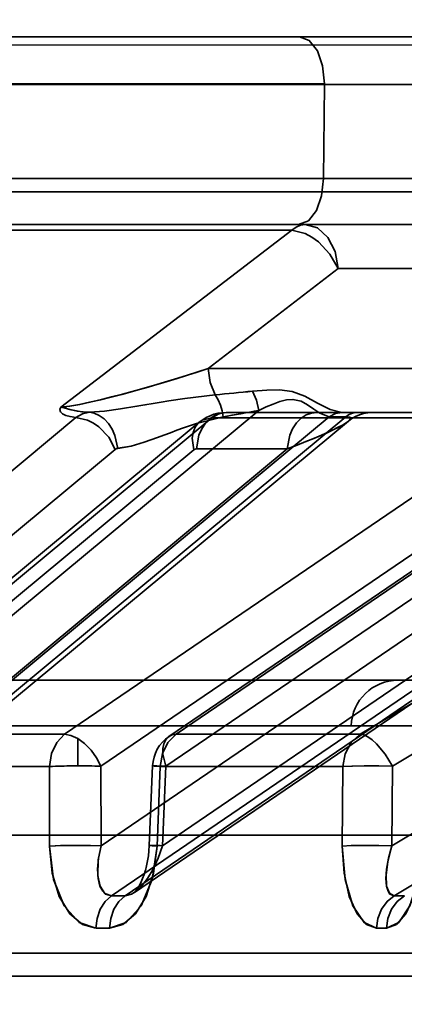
# Model space of a CAD drawing. Header units: millimetres. Extents: x -1465 to 393277, y -3788 to 454312.
# Tile 71 of 256: x 18861 to 18869, y 11940 to 11961. Entities that reach past the tile are written whole.
import ezdxf

# ---------------------------------------------------------------- set-up
doc = ezdxf.new("R2010")
doc.units = ezdxf.units.MM
doc.header["$XCLIPFRAME"] = 2
doc.linetypes.add('DASHED', pattern=[0.75, 0.5, -0.25])
for name, color, linetype in [('AHU03-3-68634OBJ', 8, 'Continuous'), ('EC-MTR_250-0_7OBJ', 8, 'Continuous'), ('FLUID-Wy2', 8, 'Continuous')]:
    doc.layers.add(name, color=color, linetype=linetype)
picture_1 = doc.add_image_def('image1.bmp', size_in_pixel=(951, 911))

msp = doc.modelspace()

# ---------------------------------------------------------------- linework, layer by layer
at = {"layer": 'AHU03-3-68634OBJ', "color": 8, "linetype": 'Continuous', "lineweight": 35, "ltscale": 100}
msp.add_line((18954.259, 11960.602), (18686.259, 11960.602), dxfattribs=at)
at = {"layer": 'EC-MTR_250-0_7OBJ', "color": 8, "linetype": 'Continuous', "lineweight": 35, "ltscale": 100}
for p, q in [((18830.488, 11960.602), (18870.249, 11960.602)), ((18867.13, 11959.602), (18834.66, 11959.602)), ((18867.13, 11959.584), (18834.66, 11959.584)), ((18867.13, 11959.584), (18867.112, 11957.584)), ((18867.13, 11959.584), (18869.542, 11959.584)), ((18876.122, 11957.584), (18829.102, 11957.584)), ((18887.392, 11957.302), (18760.873, 11957.302)), ((18842.772, 11956.602), (18875.591, 11956.602)), ((18866.434, 11956.486), (18857.271, 11956.486)), ((18866.434, 11956.486), (18861.518, 11952.717)), ((18885.157, 11956.052), (18867.891, 11945.752)), ((18864.653, 11953.539), (18867.425, 11955.664)), ((18867.425, 11955.664), (18864.653, 11953.539)), ((18871.972, 11955.664), (18867.425, 11955.664)), ((18885.845, 11955.372), (18868.578, 11945.072)), ((18872.195, 11953.538), (18864.653, 11953.539)), ((18884.824, 11953.081), (18868.568, 11943.379)), ((18861.838, 11952.494), (18853.709, 11945.752)), ((18865.732, 11952.646), (18854.562, 11943.379)), ((18867.234, 11952.512), (18854.943, 11942.314)), ((18867.589, 11952.509), (18855.3, 11942.314)), ((18864.731, 11952.486), (18856.608, 11945.752)), ((18871.489, 11952.486), (18861.594, 11945.752)), ((18877.567, 11952.509), (18862.592, 11942.314)), ((18877.863, 11952.512), (18862.885, 11942.314)), ((18863.082, 11942.384), (18878.067, 11952.587)), ((18877.292, 11952.646), (18863.681, 11943.379)), ((18863.819, 11945.705), (18873.727, 11952.448)), ((18873.883, 11952.494), (18863.974, 11945.752)), ((18871.489, 11952.486), (18864.731, 11952.486)), ((18864.947, 11952.597), (18865.034, 11952.602)), ((18867.537, 11952.602), (18865.034, 11952.602)), ((18867.589, 11952.509), (18867.3, 11952.509)), ((18867.825, 11952.602), (18867.537, 11952.602)), ((18867.714, 11952.472), (18867.641, 11952.418)), ((18867.793, 11952.518), (18867.713, 11952.471)), ((18867.877, 11952.554), (18867.791, 11952.517)), ((18877.855, 11952.602), (18867.825, 11952.602)), ((18867.966, 11952.58), (18867.876, 11952.553)), ((18868.058, 11952.596), (18867.965, 11952.58)), ((18868.15, 11952.602), (18868.058, 11952.596)), ((18855.634, 11942.456), (18867.644, 11952.42)), ((18856.343, 11945.66), (18864.465, 11952.394)), ((18885.517, 11952.401), (18868.615, 11942.314)), ((18862.675, 11951.814), (18854.544, 11945.072)), ((18866.34, 11951.829), (18856.155, 11943.379)), ((18874.785, 11951.829), (18862.374, 11943.379)), ((18873.659, 11951.814), (18863.751, 11945.072)), ((18866.34, 11951.829), (18864.407, 11951.829)), ((18864.348, 11951.806), (18856.227, 11945.072)), ((18872.266, 11951.806), (18862.37, 11945.072)), ((18819.246, 11946.902), (18871.582, 11946.902)), ((18772.817, 11945.928), (18867.701, 11945.928)), ((18861.594, 11945.752), (18856.608, 11945.752)), ((18867.891, 11945.752), (18863.974, 11945.752)), ((18867.701, 11945.928), (18872.581, 11945.928)), ((18861.874, 11945.66), (18861.874, 11945.078)), ((18861.273, 11945.065), (18856.326, 11945.065)), ((18861.273, 11945.065), (18861.277, 11943.372)), ((18861.273, 11945.065), (18861.277, 11943.372)), ((18862.37, 11945.072), (18862.374, 11943.379)), ((18863.47, 11945.077), (18863.4, 11943.384)), ((18863.634, 11945.065), (18863.565, 11943.372)), ((18863.565, 11943.372), (18863.634, 11945.065)), ((18867.522, 11945.065), (18863.634, 11945.065)), ((18863.751, 11945.072), (18863.681, 11943.379)), ((18867.511, 11943.372), (18867.522, 11945.065)), ((18867.522, 11945.065), (18867.511, 11943.372)), ((18868.578, 11945.072), (18868.568, 11943.379)), ((18769.409, 11943.602), (18871.109, 11943.602)), ((18863.393, 11943.271), (18863.4, 11943.384)), ((18863.341, 11942.951), (18863.363, 11943.054)), ((18863.363, 11943.054), (18863.38, 11943.161)), ((18863.288, 11942.764), (18863.316, 11942.855)), ((18863.316, 11942.854), (18863.341, 11942.952)), ((18863.195, 11942.544), (18863.227, 11942.608)), ((18863.227, 11942.608), (18863.258, 11942.682)), ((18863.258, 11942.681), (18863.288, 11942.765)), ((18863.113, 11942.417), (18863.137, 11942.448)), ((18863.137, 11942.448), (18863.165, 11942.49)), ((18863.165, 11942.49), (18863.195, 11942.544)), ((18874.729, 11941.088), (18822.391, 11941.088)), ((18874.229, 11940.602), (18822.411, 11940.602))]:
    msp.add_line(p, q, dxfattribs=at)
at = {"layer": 'EC-MTR_250-0_7OBJ', "color": 8, "linetype": 'Continuous', "lineweight": 35, "ltscale": 100, "flags": 128}
for points in [[(18867.13, 11959.602), (18867.091, 11959.979), (18866.981, 11960.298), (18866.808, 11960.521), (18866.6, 11960.602)], [(18867.112, 11957.584), (18867.07, 11957.211), (18866.959, 11956.899), (18866.788, 11956.68), (18866.581, 11956.602)], [(18866.434, 11956.486), (18866.525, 11956.55), (18866.621, 11956.588), (18866.72, 11956.602)], [(18866.719, 11956.602), (18866.621, 11956.589), (18866.525, 11956.55), (18866.434, 11956.486)], [(18867.425, 11955.664), (18867.248, 11955.974), (18867.001, 11956.236), (18866.862, 11956.337), (18866.718, 11956.415), (18866.434, 11956.486)], [(18866.719, 11956.602), (18866.98, 11956.531), (18867.204, 11956.33), (18867.359, 11956.027), (18867.425, 11955.664)], [(18861.518, 11952.717), (18861.707, 11952.737), (18861.917, 11952.775), (18862.135, 11952.82), (18862.382, 11952.878), (18862.598, 11952.932), (18862.831, 11952.993), (18863.113, 11953.069), (18863.374, 11953.143), (18863.653, 11953.225), (18864.009, 11953.333), (18864.421, 11953.463), (18864.653, 11953.539)], [(18864.653, 11953.539), (18864.415, 11953.461), (18863.99, 11953.327), (18863.637, 11953.221), (18863.36, 11953.139), (18863.093, 11953.064), (18862.815, 11952.988), (18862.585, 11952.928), (18862.368, 11952.874), (18862.127, 11952.819), (18861.91, 11952.773), (18861.699, 11952.735), (18861.518, 11952.717)], [(18864.805, 11952.979), (18864.699, 11953.239), (18864.653, 11953.539)], [(18867.499, 11952.603), (18867.252, 11952.666), (18866.985, 11952.8), (18866.712, 11952.95), (18866.442, 11953.046), (18866.17, 11953.082), (18865.907, 11953.08), (18865.597, 11953.055)], [(18864.805, 11952.979), (18864.154, 11952.901), (18863.819, 11952.848), (18863.65, 11952.82), (18863.48, 11952.791), (18863.308, 11952.762), (18863.135, 11952.733), (18862.787, 11952.678), (18862.447, 11952.633), (18862.124, 11952.606)], [(18864.971, 11952.509), (18864.951, 11952.635), (18864.916, 11952.758), (18864.867, 11952.874), (18864.805, 11952.979)], [(18865.732, 11952.646), (18865.685, 11952.861), (18865.597, 11953.055)], [(18865.597, 11953.055), (18865.685, 11952.861), (18865.732, 11952.646)], [(18867.234, 11952.512), (18867.032, 11952.587), (18866.906, 11952.67), (18866.772, 11952.766), (18866.636, 11952.842), (18866.458, 11952.88), (18866.323, 11952.868), (18866.183, 11952.833), (18866.038, 11952.782), (18865.891, 11952.72), (18865.732, 11952.646)], [(18861.518, 11952.717), (18861.495, 11952.664), (18861.509, 11952.616), (18861.551, 11952.575), (18861.621, 11952.539), (18861.712, 11952.513), (18861.838, 11952.494)], [(18861.838, 11952.494), (18861.713, 11952.513), (18861.62, 11952.54), (18861.553, 11952.574), (18861.509, 11952.616), (18861.496, 11952.664), (18861.518, 11952.717)], [(18862.123, 11952.606), (18861.988, 11952.616), (18861.86, 11952.633), (18861.732, 11952.659), (18861.655, 11952.681), (18861.586, 11952.703), (18861.518, 11952.717)], [(18861.518, 11952.717), (18861.6, 11952.699), (18861.678, 11952.674), (18861.815, 11952.641), (18861.962, 11952.619), (18862.123, 11952.606)], [(18862.123, 11952.606), (18861.976, 11952.571), (18861.838, 11952.494)], [(18861.838, 11952.494), (18862.085, 11952.441), (18862.209, 11952.378), (18862.328, 11952.294), (18862.535, 11952.075), (18862.675, 11951.814)], [(18862.727, 11951.837), (18862.669, 11952.113), (18862.61, 11952.246), (18862.532, 11952.365), (18862.439, 11952.464), (18862.335, 11952.538), (18862.228, 11952.585), (18862.123, 11952.606)], [(18862.727, 11951.838), (18863.011, 11951.887), (18863.292, 11951.968), (18863.571, 11952.067), (18863.71, 11952.119), (18863.849, 11952.172), (18863.988, 11952.224), (18864.128, 11952.275), (18864.407, 11952.37), (18864.971, 11952.51)], [(18864.971, 11952.51), (18864.407, 11952.37), (18864.128, 11952.275), (18863.988, 11952.224), (18863.849, 11952.172), (18863.71, 11952.12), (18863.571, 11952.067), (18863.292, 11951.968), (18863.011, 11951.888), (18862.727, 11951.839)], [(18864.348, 11951.806), (18864.314, 11952.057), (18864.332, 11952.178), (18864.375, 11952.286), (18864.442, 11952.373), (18864.528, 11952.436), (18864.731, 11952.486)], [(18865.034, 11952.602), (18864.922, 11952.589), (18864.807, 11952.548), (18864.697, 11952.476), (18864.598, 11952.377), (18864.517, 11952.254), (18864.457, 11952.116), (18864.407, 11951.829)], [(18864.465, 11952.394), (18864.537, 11952.448), (18864.613, 11952.494), (18864.693, 11952.533), (18864.776, 11952.563), (18864.861, 11952.584), (18864.947, 11952.597), (18865.034, 11952.602)], [(18865.034, 11952.602), (18864.879, 11952.572), (18864.731, 11952.486)], [(18864.971, 11952.509), (18865.171, 11952.543), (18865.732, 11952.646)], [(18866.968, 11952.602), (18866.858, 11952.589), (18866.745, 11952.55), (18866.634, 11952.479), (18866.534, 11952.38), (18866.452, 11952.257), (18866.391, 11952.118), (18866.34, 11951.829)], [(18866.34, 11951.829), (18866.391, 11952.117), (18866.451, 11952.256), (18866.533, 11952.379), (18866.633, 11952.478), (18866.744, 11952.549), (18866.857, 11952.589), (18866.968, 11952.602)], [(18867.499, 11952.603), (18867.364, 11952.58), (18867.234, 11952.512)], [(18867.234, 11952.512), (18867.364, 11952.58), (18867.499, 11952.603)], [(18867.3, 11952.509), (18867.278, 11952.51), (18867.256, 11952.51), (18867.234, 11952.512)], [(18867.499, 11952.603), (18867.511, 11952.602), (18867.523, 11952.602), (18867.537, 11952.602)], [(18867.825, 11952.602), (18867.765, 11952.596), (18867.704, 11952.578), (18867.645, 11952.549), (18867.589, 11952.509)], [(18867.662, 11952.501), (18867.589, 11952.509)], [(18867.636, 11952.413), (18867.664, 11952.438), (18867.682, 11952.459), (18867.689, 11952.477), (18867.684, 11952.492), (18867.665, 11952.502), (18867.632, 11952.508), (18867.589, 11952.509)], [(18867.646, 11952.421), (18867.674, 11952.451)], [(18867.674, 11952.451), (18867.684, 11952.482), (18867.662, 11952.501)], [(18866.34, 11951.829), (18866.544, 11951.906), (18866.723, 11951.976), (18866.881, 11952.041), (18867.02, 11952.099), (18867.143, 11952.152), (18867.25, 11952.201), (18867.343, 11952.245), (18867.424, 11952.285), (18867.492, 11952.321), (18867.55, 11952.355), (18867.598, 11952.386), (18867.636, 11952.413)], [(18866.34, 11951.829), (18866.548, 11951.907), (18866.737, 11951.981), (18866.907, 11952.05), (18867.056, 11952.113), (18867.187, 11952.171), (18867.304, 11952.225), (18867.426, 11952.286), (18867.517, 11952.335), (18867.579, 11952.373), (18867.62, 11952.401)], [(18867.62, 11952.401), (18867.646, 11952.421)], [(18862.675, 11951.814), (18862.691, 11951.826), (18862.709, 11951.833), (18862.727, 11951.837)], [(18864.348, 11951.806), (18864.377, 11951.824)], [(18864.377, 11951.824), (18864.407, 11951.829)], [(18861.594, 11945.752), (18861.428, 11945.579), (18861.316, 11945.34), (18861.273, 11945.065)], [(18861.874, 11945.66), (18861.73, 11945.727), (18861.594, 11945.752)], [(18863.634, 11945.065), (18863.679, 11945.34), (18863.798, 11945.579), (18863.974, 11945.752)], [(18863.974, 11945.752), (18863.884, 11945.737), (18863.809, 11945.697), (18863.75, 11945.634), (18863.709, 11945.55), (18863.689, 11945.448), (18863.689, 11945.331), (18863.751, 11945.072)], [(18867.522, 11945.065), (18867.57, 11945.338), (18867.697, 11945.576), (18867.891, 11945.752)], [(18867.891, 11945.752), (18867.969, 11945.737), (18868.056, 11945.697), (18868.148, 11945.634), (18868.242, 11945.55), (18868.425, 11945.331), (18868.578, 11945.072)], [(18861.874, 11945.66), (18862.021, 11945.552), (18862.158, 11945.412), (18862.277, 11945.248), (18862.37, 11945.072)], [(18861.874, 11945.078), (18861.839, 11945.078), (18861.795, 11945.077), (18861.748, 11945.077), (18861.698, 11945.076), (18861.645, 11945.076), (18861.588, 11945.075), (18861.529, 11945.074), (18861.466, 11945.072), (18861.402, 11945.07), (18861.337, 11945.068), (18861.273, 11945.065)], [(18861.874, 11945.078), (18861.913, 11945.078), (18861.96, 11945.078), (18862.008, 11945.078), (18862.061, 11945.077), (18862.118, 11945.077), (18862.178, 11945.076), (18862.241, 11945.075), (18862.305, 11945.073), (18862.37, 11945.072)], [(18863.5, 11945.073), (18863.475, 11945.077), (18863.562, 11945.077), (18863.751, 11945.072)], [(18863.634, 11945.065), (18863.5, 11945.073)], [(18867.522, 11945.065), (18867.716, 11945.073), (18867.977, 11945.077), (18868.279, 11945.077), (18868.578, 11945.072)], [(18868.578, 11945.072), (18868.292, 11945.077), (18867.998, 11945.077), (18867.726, 11945.073), (18867.522, 11945.065)], [(18862.374, 11943.379), (18862.117, 11943.384), (18861.806, 11943.385), (18861.506, 11943.38), (18861.277, 11943.372)], [(18861.277, 11943.372), (18861.537, 11943.381), (18861.878, 11943.385)], [(18862.264, 11941.627), (18861.909, 11941.743), (18861.589, 11942.097), (18861.362, 11942.661), (18861.277, 11943.372)], [(18861.277, 11943.372), (18861.333, 11942.792), (18861.483, 11942.301), (18861.707, 11941.928), (18861.977, 11941.701), (18862.263, 11941.627)], [(18861.878, 11943.385), (18862.15, 11943.384), (18862.374, 11943.379)], [(18862.374, 11943.379), (18862.318, 11943.115), (18862.298, 11942.882), (18862.308, 11942.682), (18862.347, 11942.521), (18862.407, 11942.41), (18862.469, 11942.35), (18862.592, 11942.314)], [(18862.374, 11943.379), (18862.313, 11943.081), (18862.302, 11942.737), (18862.35, 11942.516), (18862.453, 11942.362), (18862.592, 11942.314)], [(18863.565, 11943.372), (18863.491, 11942.792), (18863.332, 11942.301), (18863.105, 11941.928), (18862.837, 11941.701), (18862.553, 11941.627)], [(18862.554, 11941.627), (18862.905, 11941.743), (18863.224, 11942.097), (18863.459, 11942.661), (18863.565, 11943.372)], [(18863.681, 11943.379), (18863.587, 11943.115), (18863.479, 11942.882), (18863.359, 11942.682), (18863.235, 11942.521), (18863.118, 11942.41), (18863.024, 11942.35), (18862.885, 11942.314)], [(18863.38, 11943.16), (18863.393, 11943.271), (18863.4, 11943.384)], [(18863.565, 11943.372), (18863.525, 11943.374), (18863.489, 11943.376), (18863.458, 11943.378), (18863.433, 11943.38), (18863.415, 11943.382), (18863.404, 11943.383), (18863.417, 11943.385), (18863.437, 11943.385), (18863.465, 11943.385), (18863.498, 11943.384), (18863.538, 11943.383), (18863.582, 11943.382), (18863.63, 11943.381), (18863.681, 11943.379)], [(18868.568, 11943.379), (18868.289, 11943.384), (18867.977, 11943.385), (18867.7, 11943.38), (18867.511, 11943.372)], [(18868.24, 11941.627), (18867.975, 11941.743), (18867.737, 11942.097), (18867.57, 11942.661), (18867.511, 11943.372)], [(18867.511, 11943.372), (18867.549, 11942.792), (18867.659, 11942.301), (18867.825, 11941.928), (18868.026, 11941.701), (18868.24, 11941.627)], [(18868.568, 11943.379), (18868.497, 11943.115), (18868.456, 11942.882), (18868.441, 11942.682), (18868.454, 11942.521), (18868.486, 11942.41), (18868.527, 11942.35), (18868.615, 11942.314)], [(18868.568, 11943.379), (18868.481, 11943.043), (18868.443, 11942.75), (18868.455, 11942.515), (18868.514, 11942.366), (18868.615, 11942.314)], [(18869.212, 11943.372), (18869.153, 11942.792), (18869.033, 11942.301), (18868.864, 11941.928), (18868.665, 11941.701), (18868.454, 11941.627)], [(18868.454, 11941.627), (18868.715, 11941.743), (18868.952, 11942.097), (18869.128, 11942.661), (18869.212, 11943.372)], [(18863.081, 11942.383), (18863.095, 11942.396), (18863.113, 11942.417)], [(18862.592, 11942.314), (18862.462, 11942.194), (18862.356, 11942.028), (18862.289, 11941.832), (18862.264, 11941.627)], [(18862.553, 11941.627), (18862.578, 11941.832), (18862.647, 11942.028), (18862.753, 11942.194), (18862.885, 11942.314)], [(18868.615, 11942.314), (18868.466, 11942.194), (18868.345, 11942.028), (18868.268, 11941.832), (18868.24, 11941.627)], [(18868.833, 11942.314), (18868.682, 11942.194), (18868.561, 11942.028), (18868.483, 11941.832), (18868.454, 11941.627)]]:
    msp.add_lwpolyline(points, dxfattribs=at)
at = {"layer": 'EC-MTR_250-0_7OBJ', "color": 8, "linetype": 'Continuous', "lineweight": 35, "ltscale": 100}
for centre, radius, start, end in [((18861.394, 11992.663), 39.83, 274.9132, 276.0584), ((18861.502, 11991.527), 38.69, 274.8969, 276.0758), ((18861.591, 11973.476), 21.237, 279.157, 281.2442), ((18868.701, 11945.902), 1, 90, 178.5), ((18864.27, 11945.044), 0.8, 124.2372, 177.6409), ((18862.739, 11900.484), 41.831, 89.7993, 90.2007), ((18862.739, 11900.699), 41.615, 89.7983, 90.2017), ((18868.724, 11919.186), 23.128, 89.7303, 90.2697), ((18868.724, 11919.368), 22.946, 89.7282, 90.2718), ((18862.409, 11900.997), 40.63, 89.7964, 90.2036), ((18862.409, 11901.206), 40.421, 89.7953, 90.2047), ((18868.347, 11919.162), 22.464, 89.7263, 90.2737), ((18868.347, 11919.34), 22.287, 89.7242, 90.2758)]:
    msp.add_arc(centre, radius, start, end, dxfattribs=at)
at = {"layer": 'FLUID-Wy2', "color": 8, "linetype": 'Continuous', "lineweight": 25, "ltscale": 100}
msp.add_line((17819.948, 11960.43), (19819.948, 11960.43), dxfattribs=at)
at = {"layer": 'FLUID-Wy2', "color": 8, "linetype": 'Continuous', "lineweight": 18, "ltscale": 100}
msp.add_line((17819.948, 11960.43), (19819.948, 11960.43), dxfattribs=at)
at = {"layer": 'FLUID-Wy2', "color": 8, "linetype": 'DASHED', "lineweight": 18, "ltscale": 100}
msp.add_line((19819.948, 11949.823), (17819.948, 11949.823), dxfattribs=at)

# ---------------------------------------------------------------- pictures from other files: only their frames are drawn
at = {"color": 8, "lineweight": 13}
image = msp.add_image(picture_1, insert=(17864.134, 12545.821), size_in_units=(1986.021, 1904.625), rotation=-90, dxfattribs=at)
image.set_boundary_path([(-0.5, -0.5), (950.5, 910.5)])

doc.saveas('drawing.dxf')
